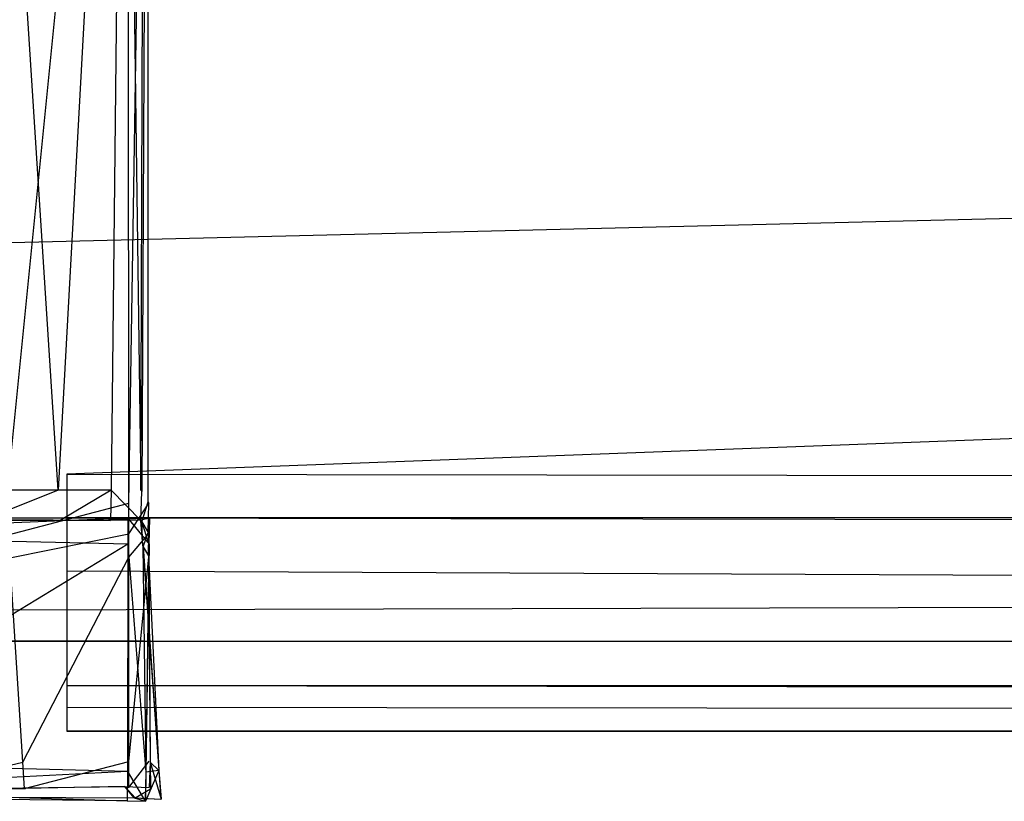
# Model space of a CAD drawing. Extents: x 0 to 1.29, y -0.45 to 0.
# Tile 9 of 37: x 0.1861 to 0.2011, y -0.4514 to -0.4395. Entities that reach past the tile are written whole.
import ezdxf

# ---------------------------------------------------------------- set-up
doc = ezdxf.new("R2010")
doc.units = 0
for name, color, linetype in [('L0_GRIFFOL_N_A69100__1___REPLAC', 7, 'CONTINUOUS'), ('L1_GRIFFOL_N_A69100__0___REPLAC', 7, 'CONTINUOUS'), ('L23_GRIFFUL_N_A69100__1___REPLA', 7, 'CONTINUOUS'), ('L24_GRIFFUL_N_A69100__0___REPLA', 7, 'CONTINUOUS'), ('L25_FRONTUL_N_A69100__0___REPLA', 7, 'CONTINUOUS'), ('L2_FRONTOL_N_A69100__0___REPLAC', 7, 'CONTINUOUS')]:
    doc.layers.add(name, color=color, linetype=linetype)

msp = doc.modelspace()

# ---------------------------------------------------------------- linework, layer by layer
at = {"layer": 'L0_GRIFFOL_N_A69100__1___REPLAC', "color": 254}
for points, invisible_edges in [([(0.187744, -0.428385, 0.365867), (0.185891, -0.446915, 0.372881), (0.184715, -0.428409, 0.366218), (0.187744, -0.428385, 0.365867)], 13), ([(0.186683, -0.446702, 0.377057), (0.185508, -0.428408, 0.370896), (0.185469, -0.446704, 0.377375), (0.186683, -0.446702, 0.377057)], 14), ([(0.186683, -0.446702, 0.377057), (0.187687, -0.428392, 0.370643), (0.185508, -0.428408, 0.370896), (0.186683, -0.446702, 0.377057)], 13), ([(0.185891, -0.446915, 0.372881), (0.187744, -0.428385, 0.365867), (0.187756, -0.4469, 0.372665), (0.185891, -0.446915, 0.372881)], 14), ([(0.187687, -0.428392, 0.370643), (0.186683, -0.446702, 0.377057), (0.187487, -0.446702, 0.376969), (0.187687, -0.428392, 0.370643)], 14), ([(0.187942, -0.446701, 0.37692), (0.187687, -0.428392, 0.370643), (0.187487, -0.446702, 0.376969), (0.187942, -0.446701, 0.37692)], 13), ([(0.187687, -0.428392, 0.370643), (0.187942, -0.446701, 0.37692), (0.187994, -0.428389, 0.370608), (0.187687, -0.428392, 0.370643)], 14), ([(0.188051, -0.428383, 0.365831), (0.187756, -0.4469, 0.372665), (0.187744, -0.428385, 0.365867), (0.188051, -0.428383, 0.365831)], 13), ([(0.187756, -0.4469, 0.372665), (0.188051, -0.428383, 0.365831), (0.188063, -0.446898, 0.372629), (0.187756, -0.4469, 0.372665)], 14), ([(0.187999, -0.428389, 0.370158), (0.187942, -0.446701, 0.37692), (0.187955, -0.446722, 0.376459), (0.187999, -0.428389, 0.370158)], 13), ([(0.187942, -0.446701, 0.37692), (0.187999, -0.428389, 0.370158), (0.187994, -0.428389, 0.370608), (0.187942, -0.446701, 0.37692)], 14), ([(0.188046, -0.428384, 0.366296), (0.187999, -0.428389, 0.370158), (0.187955, -0.446722, 0.376459), (0.188046, -0.428384, 0.366296)], 14), ([(0.188046, -0.428384, 0.366296), (0.187955, -0.446722, 0.376459), (0.188053, -0.446882, 0.372985), (0.188046, -0.428384, 0.366296)], 14), ([(0.188053, -0.446882, 0.372985), (0.188051, -0.428383, 0.365831), (0.188046, -0.428384, 0.366296), (0.188053, -0.446882, 0.372985)], 14), ([(0.188051, -0.428383, 0.365831), (0.188053, -0.446882, 0.372985), (0.188063, -0.446898, 0.372629), (0.188051, -0.428383, 0.365831)], 13), ([(0.185528, -0.447164, 0.377521), (0.186683, -0.446702, 0.377057), (0.185469, -0.446704, 0.377375), (0.185528, -0.447164, 0.377521)], 13), ([(0.186683, -0.446702, 0.377057), (0.185528, -0.447164, 0.377521), (0.186712, -0.447162, 0.377212), (0.186683, -0.446702, 0.377057)], 14), ([(0.186712, -0.447162, 0.377212), (0.187487, -0.446702, 0.376969), (0.186683, -0.446702, 0.377057), (0.186712, -0.447162, 0.377212)], 13), ([(0.187487, -0.446702, 0.376969), (0.186712, -0.447162, 0.377212), (0.187478, -0.447162, 0.377129), (0.187487, -0.446702, 0.376969)], 14), ([(0.187941, -0.447162, 0.377079), (0.187487, -0.446702, 0.376969), (0.187478, -0.447162, 0.377129), (0.187941, -0.447162, 0.377079)], 13), ([(0.187487, -0.446702, 0.376969), (0.187941, -0.447162, 0.377079), (0.187942, -0.446701, 0.37692), (0.187487, -0.446702, 0.376969)], 14), ([(0.187941, -0.447162, 0.377079), (0.187955, -0.446722, 0.376459), (0.187942, -0.446701, 0.37692), (0.187941, -0.447162, 0.377079)], 14), ([(0.187955, -0.446722, 0.376459), (0.187941, -0.447162, 0.377079), (0.187954, -0.447184, 0.376617), (0.187955, -0.446722, 0.376459)], 13), ([(0.187954, -0.447184, 0.376617), (0.188053, -0.446882, 0.372985), (0.187955, -0.446722, 0.376459), (0.187954, -0.447184, 0.376617)], 14), ([(0.187756, -0.4469, 0.372665), (0.18592, -0.44738, 0.373049), (0.185891, -0.446915, 0.372881), (0.187756, -0.4469, 0.372665)], 13), ([(0.18592, -0.44738, 0.373049), (0.187756, -0.4469, 0.372665), (0.187757, -0.447366, 0.372836), (0.18592, -0.44738, 0.373049)], 14), ([(0.188063, -0.446898, 0.372629), (0.187757, -0.447366, 0.372836), (0.187756, -0.4469, 0.372665), (0.188063, -0.446898, 0.372629)], 13), ([(0.187757, -0.447366, 0.372836), (0.188063, -0.446898, 0.372629), (0.188064, -0.447364, 0.3728), (0.187757, -0.447366, 0.372836)], 14), ([(0.188053, -0.446882, 0.372985), (0.187954, -0.447184, 0.376617), (0.188053, -0.447347, 0.373153), (0.188053, -0.446882, 0.372985)], 13), ([(0.188053, -0.447347, 0.373153), (0.188063, -0.446898, 0.372629), (0.188053, -0.446882, 0.372985), (0.188053, -0.447347, 0.373153)], 14), ([(0.188063, -0.446898, 0.372629), (0.188053, -0.447347, 0.373153), (0.188064, -0.447364, 0.3728), (0.188063, -0.446898, 0.372629)], 13), ([(0.181509, -0.44712, 0.399014), (0.18774, -0.447131, 0.398695), (0.181505, -0.44712, 0.398679), (0.181509, -0.44712, 0.399014)], 13), ([(0.18774, -0.447131, 0.398695), (0.187446, -0.447161, 0.377717), (0.181505, -0.44712, 0.398679), (0.18774, -0.447131, 0.398695)], 14), ([(0.181505, -0.44712, 0.398679), (0.187446, -0.447161, 0.377717), (0.185716, -0.447163, 0.378074), (0.181505, -0.44712, 0.398679)], 14), ([(0.181573, -0.447377, 0.399014), (0.187744, -0.44713, 0.399014), (0.181509, -0.44712, 0.399014), (0.181573, -0.447377, 0.399014)], 13), ([(0.18774, -0.447131, 0.398695), (0.181509, -0.44712, 0.399014), (0.187744, -0.44713, 0.399014), (0.18774, -0.447131, 0.398695)], 14), ([(0.187744, -0.44713, 0.399014), (0.181573, -0.447377, 0.399014), (0.187743, -0.447524, 0.399014), (0.187744, -0.44713, 0.399014)], 14), ([(0.185528, -0.447164, 0.377521), (0.186728, -0.447162, 0.377796), (0.186712, -0.447162, 0.377212), (0.185528, -0.447164, 0.377521)], 13), ([(0.186728, -0.447162, 0.377796), (0.185528, -0.447164, 0.377521), (0.185716, -0.447163, 0.378074), (0.186728, -0.447162, 0.377796)], 14), ([(0.185716, -0.447163, 0.378074), (0.187446, -0.447161, 0.377717), (0.186728, -0.447162, 0.377796), (0.185716, -0.447163, 0.378074)], 14), ([(0.186712, -0.447162, 0.377212), (0.187446, -0.447161, 0.377717), (0.187478, -0.447162, 0.377129), (0.186712, -0.447162, 0.377212)], 13), ([(0.187446, -0.447161, 0.377717), (0.186712, -0.447162, 0.377212), (0.186728, -0.447162, 0.377796), (0.187446, -0.447161, 0.377717)], 14), ([(0.187446, -0.447161, 0.377717), (0.18807, -0.447131, 0.398696), (0.187944, -0.447161, 0.377662), (0.187446, -0.447161, 0.377717)], 13), ([(0.18807, -0.447131, 0.398696), (0.187446, -0.447161, 0.377717), (0.18774, -0.447131, 0.398695), (0.18807, -0.447131, 0.398696)], 14), ([(0.187944, -0.447161, 0.377662), (0.187478, -0.447162, 0.377129), (0.187446, -0.447161, 0.377717), (0.187944, -0.447161, 0.377662)], 14), ([(0.187478, -0.447162, 0.377129), (0.187944, -0.447161, 0.377662), (0.187941, -0.447162, 0.377079), (0.187478, -0.447162, 0.377129)], 13), ([(0.187744, -0.44713, 0.399014), (0.18807, -0.447131, 0.398696), (0.18774, -0.447131, 0.398695), (0.187744, -0.44713, 0.399014)], 13), ([(0.188066, -0.447525, 0.399014), (0.187744, -0.44713, 0.399014), (0.187743, -0.447524, 0.399014), (0.188066, -0.447525, 0.399014)], 13), ([(0.187744, -0.44713, 0.399014), (0.188066, -0.447525, 0.399014), (0.188072, -0.447131, 0.399014), (0.187744, -0.44713, 0.399014)], 14), ([(0.18807, -0.447131, 0.398696), (0.187744, -0.44713, 0.399014), (0.188072, -0.447131, 0.399014), (0.18807, -0.447131, 0.398696)], 14), ([(0.187972, -0.44755, 0.377671), (0.187941, -0.447162, 0.377079), (0.187944, -0.447161, 0.377662), (0.187972, -0.44755, 0.377671)], 14), ([(0.187969, -0.447551, 0.377088), (0.187954, -0.447184, 0.376617), (0.187941, -0.447162, 0.377079), (0.187969, -0.447551, 0.377088)], 14), ([(0.187941, -0.447162, 0.377079), (0.187972, -0.44755, 0.377671), (0.187969, -0.447551, 0.377088), (0.187941, -0.447162, 0.377079)], 13), ([(0.18807, -0.447131, 0.398696), (0.188064, -0.447526, 0.398695), (0.187944, -0.447161, 0.377662), (0.18807, -0.447131, 0.398696)], 14), ([(0.187944, -0.447161, 0.377662), (0.188064, -0.447526, 0.398695), (0.187972, -0.44755, 0.377671), (0.187944, -0.447161, 0.377662)], 14), ([(0.187977, -0.447564, 0.376752), (0.188053, -0.447347, 0.373153), (0.187954, -0.447184, 0.376617), (0.187977, -0.447564, 0.376752)], 14), ([(0.187954, -0.447184, 0.376617), (0.187969, -0.447551, 0.377088), (0.187977, -0.447564, 0.376752), (0.187954, -0.447184, 0.376617)], 13), ([(0.18807, -0.447131, 0.398696), (0.188066, -0.447525, 0.399014), (0.188064, -0.447526, 0.398695), (0.18807, -0.447131, 0.398696)], 13), ([(0.188066, -0.447525, 0.399014), (0.18807, -0.447131, 0.398696), (0.188072, -0.447131, 0.399014), (0.188066, -0.447525, 0.399014)], 14), ([(0.182289, -0.450838, 0.399014), (0.187743, -0.447524, 0.399014), (0.181573, -0.447377, 0.399014), (0.182289, -0.450838, 0.399014)], 13), ([(0.187757, -0.447366, 0.372836), (0.185943, -0.447734, 0.373176), (0.18592, -0.44738, 0.373049), (0.187757, -0.447366, 0.372836)], 13), ([(0.185943, -0.447734, 0.373176), (0.187757, -0.447366, 0.372836), (0.187757, -0.44772, 0.372966), (0.185943, -0.447734, 0.373176)], 14), ([(0.188064, -0.447364, 0.3728), (0.187757, -0.44772, 0.372966), (0.187757, -0.447366, 0.372836), (0.188064, -0.447364, 0.3728)], 13), ([(0.187757, -0.44772, 0.372966), (0.188064, -0.447364, 0.3728), (0.188064, -0.447718, 0.37293), (0.187757, -0.44772, 0.372966)], 14), ([(0.188053, -0.447347, 0.373153), (0.187977, -0.447564, 0.376752), (0.188056, -0.447704, 0.373281), (0.188053, -0.447347, 0.373153)], 13), ([(0.188056, -0.447704, 0.373281), (0.188064, -0.447364, 0.3728), (0.188053, -0.447347, 0.373153), (0.188056, -0.447704, 0.373281)], 14), ([(0.188064, -0.447364, 0.3728), (0.188056, -0.447704, 0.373281), (0.188064, -0.447718, 0.37293), (0.188064, -0.447364, 0.3728)], 13), ([(0.187743, -0.447524, 0.399014), (0.182289, -0.450838, 0.399014), (0.187735, -0.450989, 0.399014), (0.187743, -0.447524, 0.399014)], 14), ([(0.188015, -0.450997, 0.399014), (0.187743, -0.447524, 0.399014), (0.187735, -0.450989, 0.399014), (0.188015, -0.450997, 0.399014)], 13), ([(0.187743, -0.447524, 0.399014), (0.188015, -0.450997, 0.399014), (0.188066, -0.447525, 0.399014), (0.187743, -0.447524, 0.399014)], 14), ([(0.187972, -0.44755, 0.377671), (0.188217, -0.450971, 0.377175), (0.187969, -0.447551, 0.377088), (0.187972, -0.44755, 0.377671)], 14), ([(0.187969, -0.447551, 0.377088), (0.188217, -0.450971, 0.377175), (0.187977, -0.447564, 0.376752), (0.187969, -0.447551, 0.377088)], 14), ([(0.188064, -0.447526, 0.398695), (0.188018, -0.450997, 0.398678), (0.187972, -0.44755, 0.377671), (0.188064, -0.447526, 0.398695)], 14), ([(0.187972, -0.44755, 0.377671), (0.188018, -0.450997, 0.398678), (0.188213, -0.450972, 0.377673), (0.187972, -0.44755, 0.377671)], 14), ([(0.188217, -0.450971, 0.377175), (0.187972, -0.44755, 0.377671), (0.188213, -0.450972, 0.377673), (0.188217, -0.450971, 0.377175)], 13), ([(0.188018, -0.450997, 0.398678), (0.188066, -0.447525, 0.399014), (0.188015, -0.450997, 0.399014), (0.188018, -0.450997, 0.398678)], 13), ([(0.188066, -0.447525, 0.399014), (0.188018, -0.450997, 0.398678), (0.188064, -0.447526, 0.398695), (0.188066, -0.447525, 0.399014)], 14), ([(0.187977, -0.447564, 0.376752), (0.188217, -0.450971, 0.377175), (0.188056, -0.447704, 0.373281), (0.187977, -0.447564, 0.376752)], 14), ([(0.188056, -0.447704, 0.373281), (0.188217, -0.450971, 0.377175), (0.188082, -0.450846, 0.374412), (0.188056, -0.447704, 0.373281)], 14), ([(0.188056, -0.447704, 0.373281), (0.188082, -0.450846, 0.374412), (0.188064, -0.447718, 0.37293), (0.188056, -0.447704, 0.373281)], 14), ([(0.184285, -0.450861, 0.374813), (0.185943, -0.447734, 0.373176), (0.186141, -0.450846, 0.374297), (0.184285, -0.450861, 0.374813)], 14), ([(0.187757, -0.44772, 0.372966), (0.186141, -0.450846, 0.374297), (0.185943, -0.447734, 0.373176), (0.187757, -0.44772, 0.372966)], 13), ([(0.186141, -0.450846, 0.374297), (0.187757, -0.44772, 0.372966), (0.187759, -0.450834, 0.374109), (0.186141, -0.450846, 0.374297)], 14), ([(0.188064, -0.447718, 0.37293), (0.187759, -0.450834, 0.374109), (0.187757, -0.44772, 0.372966), (0.188064, -0.447718, 0.37293)], 13), ([(0.187759, -0.450834, 0.374109), (0.188064, -0.447718, 0.37293), (0.188066, -0.450831, 0.374073), (0.187759, -0.450834, 0.374109)], 14), ([(0.188064, -0.447718, 0.37293), (0.188082, -0.450846, 0.374412), (0.188066, -0.450831, 0.374073), (0.188064, -0.447718, 0.37293)], 14), ([(0.182371, -0.451265, 0.399014), (0.187735, -0.450989, 0.399014), (0.182289, -0.450838, 0.399014), (0.182371, -0.451265, 0.399014)], 13), ([(0.186141, -0.450846, 0.374297), (0.184334, -0.45126, 0.37495), (0.184285, -0.450861, 0.374813), (0.186141, -0.450846, 0.374297)], 13), ([(0.184334, -0.45126, 0.37495), (0.186141, -0.450846, 0.374297), (0.186166, -0.451244, 0.37444), (0.184334, -0.45126, 0.37495)], 14), ([(0.187759, -0.450834, 0.374109), (0.186166, -0.451244, 0.37444), (0.186141, -0.450846, 0.374297), (0.187759, -0.450834, 0.374109)], 13), ([(0.186166, -0.451244, 0.37444), (0.187759, -0.450834, 0.374109), (0.187759, -0.451232, 0.374255), (0.186166, -0.451244, 0.37444)], 14), ([(0.188066, -0.450831, 0.374073), (0.187759, -0.451232, 0.374255), (0.187759, -0.450834, 0.374109), (0.188066, -0.450831, 0.374073)], 13), ([(0.187759, -0.451232, 0.374255), (0.188066, -0.450831, 0.374073), (0.188066, -0.45123, 0.374219), (0.187759, -0.451232, 0.374255)], 14), ([(0.188082, -0.450846, 0.374412), (0.188066, -0.45123, 0.374219), (0.188066, -0.450831, 0.374073), (0.188082, -0.450846, 0.374412)], 14), ([(0.188066, -0.45123, 0.374219), (0.188082, -0.450846, 0.374412), (0.188089, -0.451252, 0.374592), (0.188066, -0.45123, 0.374219)], 13), ([(0.188082, -0.450846, 0.374412), (0.188217, -0.450971, 0.377175), (0.188249, -0.451409, 0.377186), (0.188082, -0.450846, 0.374412)], 14), ([(0.188082, -0.450846, 0.374412), (0.188249, -0.451409, 0.377186), (0.188089, -0.451252, 0.374592), (0.188082, -0.450846, 0.374412)], 14), ([(0.187735, -0.450989, 0.399014), (0.182371, -0.451265, 0.399014), (0.187734, -0.451433, 0.399014), (0.187735, -0.450989, 0.399014)], 14), ([(0.188008, -0.451441, 0.399014), (0.187735, -0.450989, 0.399014), (0.187734, -0.451433, 0.399014), (0.188008, -0.451441, 0.399014)], 13), ([(0.187735, -0.450989, 0.399014), (0.188008, -0.451441, 0.399014), (0.188015, -0.450997, 0.399014), (0.187735, -0.450989, 0.399014)], 14), ([(0.188012, -0.451441, 0.398677), (0.188015, -0.450997, 0.399014), (0.188008, -0.451441, 0.399014), (0.188012, -0.451441, 0.398677)], 13), ([(0.188213, -0.450972, 0.377673), (0.188018, -0.450997, 0.398678), (0.188012, -0.451441, 0.398677), (0.188213, -0.450972, 0.377673)], 14), ([(0.188213, -0.450972, 0.377673), (0.188012, -0.451441, 0.398677), (0.188244, -0.45141, 0.377684), (0.188213, -0.450972, 0.377673)], 14), ([(0.188015, -0.450997, 0.399014), (0.188012, -0.451441, 0.398677), (0.188018, -0.450997, 0.398678), (0.188015, -0.450997, 0.399014)], 14), ([(0.188213, -0.450972, 0.377673), (0.188249, -0.451409, 0.377186), (0.188217, -0.450971, 0.377175), (0.188213, -0.450972, 0.377673)], 14), ([(0.188249, -0.451409, 0.377186), (0.188213, -0.450972, 0.377673), (0.188244, -0.45141, 0.377684), (0.188249, -0.451409, 0.377186)], 13), ([(0.17767, -0.451344, 0.398708), (0.187696, -0.451214, 0.374663), (0.187839, -0.451389, 0.377694), (0.17767, -0.451344, 0.398708)], 14), ([(0.17767, -0.451344, 0.398708), (0.178938, -0.451274, 0.37994), (0.187696, -0.451214, 0.374663), (0.17767, -0.451344, 0.398708)], 14), ([(0.187734, -0.451433, 0.399014), (0.181795, -0.451247, 0.399014), (0.17767, -0.451344, 0.398708), (0.187734, -0.451433, 0.399014)], 13), ([(0.178938, -0.451274, 0.37994), (0.1813, -0.451278, 0.377134), (0.187696, -0.451214, 0.374663), (0.178938, -0.451274, 0.37994)], 14), ([(0.1813, -0.451278, 0.377134), (0.18447, -0.451263, 0.375325), (0.187696, -0.451214, 0.374663), (0.1813, -0.451278, 0.377134)], 14), ([(0.181795, -0.451247, 0.399014), (0.187734, -0.451433, 0.399014), (0.182371, -0.451265, 0.399014), (0.181795, -0.451247, 0.399014)], 14), ([(0.186185, -0.451248, 0.374839), (0.184334, -0.45126, 0.37495), (0.186166, -0.451244, 0.37444), (0.186185, -0.451248, 0.374839)], 13), ([(0.184334, -0.45126, 0.37495), (0.186185, -0.451248, 0.374839), (0.18447, -0.451263, 0.375325), (0.184334, -0.45126, 0.37495)], 14), ([(0.18447, -0.451263, 0.375325), (0.186185, -0.451248, 0.374839), (0.187696, -0.451214, 0.374663), (0.18447, -0.451263, 0.375325)], 14), ([(0.186185, -0.451248, 0.374839), (0.186166, -0.451244, 0.37444), (0.187696, -0.451214, 0.374663), (0.186185, -0.451248, 0.374839)], 14), ([(0.187696, -0.451214, 0.374663), (0.186166, -0.451244, 0.37444), (0.187759, -0.451232, 0.374255), (0.187696, -0.451214, 0.374663)], 14), ([(0.187696, -0.451214, 0.374663), (0.187759, -0.451232, 0.374255), (0.188066, -0.45123, 0.374219), (0.187696, -0.451214, 0.374663)], 14), ([(0.187852, -0.451388, 0.377197), (0.187696, -0.451214, 0.374663), (0.188089, -0.451252, 0.374592), (0.187852, -0.451388, 0.377197)], 14), ([(0.187696, -0.451214, 0.374663), (0.188066, -0.45123, 0.374219), (0.188089, -0.451252, 0.374592), (0.187696, -0.451214, 0.374663)], 14), ([(0.187839, -0.451389, 0.377694), (0.187696, -0.451214, 0.374663), (0.187852, -0.451388, 0.377197), (0.187839, -0.451389, 0.377694)], 14), ([(0.187852, -0.451388, 0.377197), (0.188089, -0.451252, 0.374592), (0.188249, -0.451409, 0.377186), (0.187852, -0.451388, 0.377197)], 14), ([(0.187734, -0.451433, 0.399014), (0.17767, -0.451344, 0.398708), (0.18773, -0.451435, 0.398677), (0.187734, -0.451433, 0.399014)], 14), ([(0.17767, -0.451344, 0.398708), (0.187839, -0.451389, 0.377694), (0.18773, -0.451435, 0.398677), (0.17767, -0.451344, 0.398708)], 14), ([(0.187839, -0.451389, 0.377694), (0.188012, -0.451441, 0.398677), (0.18773, -0.451435, 0.398677), (0.187839, -0.451389, 0.377694)], 14), ([(0.18773, -0.451435, 0.398677), (0.188008, -0.451441, 0.399014), (0.187734, -0.451433, 0.399014), (0.18773, -0.451435, 0.398677)], 14), ([(0.188008, -0.451441, 0.399014), (0.18773, -0.451435, 0.398677), (0.188012, -0.451441, 0.398677), (0.188008, -0.451441, 0.399014)], 13), ([(0.187852, -0.451388, 0.377197), (0.188244, -0.45141, 0.377684), (0.187839, -0.451389, 0.377694), (0.187852, -0.451388, 0.377197)], 14), ([(0.188012, -0.451441, 0.398677), (0.187839, -0.451389, 0.377694), (0.188244, -0.45141, 0.377684), (0.188012, -0.451441, 0.398677)], 13), ([(0.188244, -0.45141, 0.377684), (0.187852, -0.451388, 0.377197), (0.188249, -0.451409, 0.377186), (0.188244, -0.45141, 0.377684)], 13)]:
    msp.add_3dface(points, dxfattribs=dict(at, invisible_edges=invisible_edges))
at = {"layer": 'L1_GRIFFOL_N_A69100__0___REPLAC', "color": 254}
for points, invisible_edges in [([(0.186811, -0.446458, 0.376732), (0.64076, -0.429376, 0.370481), (0.186811, -0.429376, 0.370481), (0.186811, -0.446458, 0.376732)], 13), ([(0.64076, -0.429376, 0.370481), (0.186811, -0.446458, 0.376732), (0.64076, -0.446458, 0.376732), (0.64076, -0.429376, 0.370481)], 14), ([(0.186828, -0.42949, 0.367178), (0.640761, -0.449681, 0.374543), (0.186811, -0.449681, 0.374543), (0.186828, -0.42949, 0.367178)], 13), ([(0.640761, -0.449681, 0.374543), (0.186828, -0.42949, 0.367178), (0.640778, -0.42949, 0.367178), (0.640761, -0.449681, 0.374543)], 14), ([(0.64076, -0.447123, 0.376975), (0.186811, -0.446458, 0.376732), (0.186811, -0.447123, 0.376975), (0.64076, -0.447123, 0.376975)], 13), ([(0.186811, -0.446458, 0.376732), (0.64076, -0.447123, 0.376975), (0.64076, -0.446458, 0.376732), (0.186811, -0.446458, 0.376732)], 14), ([(0.64076, -0.447931, 0.378666), (0.186811, -0.447123, 0.378633), (0.186811, -0.447931, 0.378666), (0.64076, -0.447931, 0.378666)], 13), ([(0.186811, -0.447123, 0.378633), (0.64076, -0.447931, 0.378666), (0.64076, -0.447123, 0.378633), (0.186811, -0.447123, 0.378633)], 14), ([(0.186811, -0.447123, 0.378633), (0.64076, -0.447123, 0.376975), (0.186811, -0.447123, 0.376975), (0.186811, -0.447123, 0.378633)], 13), ([(0.64076, -0.447123, 0.376975), (0.186811, -0.447123, 0.378633), (0.64076, -0.447123, 0.378633), (0.64076, -0.447123, 0.376975)], 14), ([(0.64076, -0.450009, 0.378748), (0.186811, -0.447931, 0.378666), (0.186811, -0.450009, 0.378748), (0.64076, -0.450009, 0.378748)], 13), ([(0.186811, -0.447931, 0.378666), (0.64076, -0.450009, 0.378748), (0.64076, -0.447931, 0.378666), (0.186811, -0.447931, 0.378666)], 14), ([(0.186811, -0.449681, 0.374543), (0.64076, -0.450375, 0.374809), (0.186811, -0.450375, 0.374809), (0.186811, -0.449681, 0.374543)], 13), ([(0.64076, -0.450375, 0.374809), (0.186811, -0.449681, 0.374543), (0.640761, -0.449681, 0.374543), (0.64076, -0.450375, 0.374809)], 14), ([(0.64076, -0.450375, 0.378763), (0.186811, -0.450009, 0.378748), (0.186811, -0.450375, 0.378763), (0.64076, -0.450375, 0.378763)], 13), ([(0.186811, -0.450009, 0.378748), (0.64076, -0.450375, 0.378763), (0.64076, -0.450009, 0.378748), (0.186811, -0.450009, 0.378748)], 14), ([(0.64076, -0.450375, 0.375524), (0.186811, -0.450375, 0.374809), (0.64076, -0.450375, 0.374809), (0.64076, -0.450375, 0.375524)], 13), ([(0.186811, -0.450375, 0.374809), (0.64076, -0.450375, 0.375524), (0.186811, -0.450375, 0.375524), (0.186811, -0.450375, 0.374809)], 14), ([(0.64076, -0.450375, 0.378763), (0.186811, -0.450375, 0.378145), (0.64076, -0.450375, 0.378145), (0.64076, -0.450375, 0.378763)], 13), ([(0.186811, -0.450375, 0.378145), (0.64076, -0.450375, 0.378763), (0.186811, -0.450375, 0.378763), (0.186811, -0.450375, 0.378145)], 14), ([(0.64076, -0.450375, 0.378145), (0.186811, -0.450375, 0.375524), (0.64076, -0.450375, 0.375524), (0.64076, -0.450375, 0.378145)], 13), ([(0.186811, -0.450375, 0.375524), (0.64076, -0.450375, 0.378145), (0.186811, -0.450375, 0.378145), (0.186811, -0.450375, 0.375524)], 14)]:
    msp.add_3dface(points, dxfattribs=dict(at, invisible_edges=invisible_edges))
at = {"layer": 'L23_GRIFFUL_N_A69100__1___REPLA', "color": 254}
for points, invisible_edges in [([(0.187744, -0.428385, 0.165867), (0.185891, -0.446915, 0.172881), (0.184715, -0.428409, 0.166218), (0.187744, -0.428385, 0.165867)], 13), ([(0.186683, -0.446702, 0.177057), (0.185508, -0.428408, 0.170896), (0.185469, -0.446704, 0.177375), (0.186683, -0.446702, 0.177057)], 14), ([(0.186683, -0.446702, 0.177057), (0.187687, -0.428392, 0.170643), (0.185508, -0.428408, 0.170896), (0.186683, -0.446702, 0.177057)], 13), ([(0.185891, -0.446915, 0.172881), (0.187744, -0.428385, 0.165867), (0.187756, -0.4469, 0.172665), (0.185891, -0.446915, 0.172881)], 14), ([(0.187687, -0.428392, 0.170643), (0.186683, -0.446702, 0.177057), (0.187487, -0.446702, 0.176969), (0.187687, -0.428392, 0.170643)], 14), ([(0.187942, -0.446701, 0.17692), (0.187687, -0.428392, 0.170643), (0.187487, -0.446702, 0.176969), (0.187942, -0.446701, 0.17692)], 13), ([(0.187687, -0.428392, 0.170643), (0.187942, -0.446701, 0.17692), (0.187994, -0.428389, 0.170608), (0.187687, -0.428392, 0.170643)], 14), ([(0.188051, -0.428383, 0.165831), (0.187756, -0.4469, 0.172665), (0.187744, -0.428385, 0.165867), (0.188051, -0.428383, 0.165831)], 13), ([(0.187756, -0.4469, 0.172665), (0.188051, -0.428383, 0.165831), (0.188063, -0.446898, 0.172629), (0.187756, -0.4469, 0.172665)], 14), ([(0.187999, -0.428389, 0.170158), (0.187942, -0.446701, 0.17692), (0.187955, -0.446722, 0.176459), (0.187999, -0.428389, 0.170158)], 13), ([(0.187942, -0.446701, 0.17692), (0.187999, -0.428389, 0.170158), (0.187994, -0.428389, 0.170608), (0.187942, -0.446701, 0.17692)], 14), ([(0.188046, -0.428384, 0.166296), (0.187999, -0.428389, 0.170158), (0.187955, -0.446722, 0.176459), (0.188046, -0.428384, 0.166296)], 14), ([(0.188046, -0.428384, 0.166296), (0.187955, -0.446722, 0.176459), (0.188053, -0.446882, 0.172985), (0.188046, -0.428384, 0.166296)], 14), ([(0.188053, -0.446882, 0.172985), (0.188051, -0.428383, 0.165831), (0.188046, -0.428384, 0.166296), (0.188053, -0.446882, 0.172985)], 14), ([(0.188051, -0.428383, 0.165831), (0.188053, -0.446882, 0.172985), (0.188063, -0.446898, 0.172629), (0.188051, -0.428383, 0.165831)], 13), ([(0.185528, -0.447164, 0.177521), (0.186683, -0.446702, 0.177057), (0.185469, -0.446704, 0.177375), (0.185528, -0.447164, 0.177521)], 13), ([(0.186683, -0.446702, 0.177057), (0.185528, -0.447164, 0.177521), (0.186712, -0.447162, 0.177212), (0.186683, -0.446702, 0.177057)], 14), ([(0.186712, -0.447162, 0.177212), (0.187487, -0.446702, 0.176969), (0.186683, -0.446702, 0.177057), (0.186712, -0.447162, 0.177212)], 13), ([(0.187487, -0.446702, 0.176969), (0.186712, -0.447162, 0.177212), (0.187478, -0.447162, 0.177129), (0.187487, -0.446702, 0.176969)], 14), ([(0.187941, -0.447162, 0.177079), (0.187487, -0.446702, 0.176969), (0.187478, -0.447162, 0.177129), (0.187941, -0.447162, 0.177079)], 13), ([(0.187487, -0.446702, 0.176969), (0.187941, -0.447162, 0.177079), (0.187942, -0.446701, 0.17692), (0.187487, -0.446702, 0.176969)], 14), ([(0.187941, -0.447162, 0.177079), (0.187955, -0.446722, 0.176459), (0.187942, -0.446701, 0.17692), (0.187941, -0.447162, 0.177079)], 14), ([(0.187955, -0.446722, 0.176459), (0.187941, -0.447162, 0.177079), (0.187954, -0.447184, 0.176617), (0.187955, -0.446722, 0.176459)], 13), ([(0.187954, -0.447184, 0.176617), (0.188053, -0.446882, 0.172985), (0.187955, -0.446722, 0.176459), (0.187954, -0.447184, 0.176617)], 14), ([(0.187756, -0.4469, 0.172665), (0.18592, -0.44738, 0.173049), (0.185891, -0.446915, 0.172881), (0.187756, -0.4469, 0.172665)], 13), ([(0.18592, -0.44738, 0.173049), (0.187756, -0.4469, 0.172665), (0.187757, -0.447366, 0.172836), (0.18592, -0.44738, 0.173049)], 14), ([(0.188063, -0.446898, 0.172629), (0.187757, -0.447366, 0.172836), (0.187756, -0.4469, 0.172665), (0.188063, -0.446898, 0.172629)], 13), ([(0.187757, -0.447366, 0.172836), (0.188063, -0.446898, 0.172629), (0.188064, -0.447364, 0.1728), (0.187757, -0.447366, 0.172836)], 14), ([(0.188053, -0.446882, 0.172985), (0.187954, -0.447184, 0.176617), (0.188053, -0.447347, 0.173153), (0.188053, -0.446882, 0.172985)], 13), ([(0.188053, -0.447347, 0.173153), (0.188063, -0.446898, 0.172629), (0.188053, -0.446882, 0.172985), (0.188053, -0.447347, 0.173153)], 14), ([(0.188063, -0.446898, 0.172629), (0.188053, -0.447347, 0.173153), (0.188064, -0.447364, 0.1728), (0.188063, -0.446898, 0.172629)], 13), ([(0.181509, -0.44712, 0.199014), (0.18774, -0.447131, 0.198695), (0.181505, -0.44712, 0.198679), (0.181509, -0.44712, 0.199014)], 13), ([(0.18774, -0.447131, 0.198695), (0.187446, -0.447161, 0.177717), (0.181505, -0.44712, 0.198679), (0.18774, -0.447131, 0.198695)], 14), ([(0.181505, -0.44712, 0.198679), (0.187446, -0.447161, 0.177717), (0.185716, -0.447163, 0.178074), (0.181505, -0.44712, 0.198679)], 14), ([(0.181573, -0.447377, 0.199014), (0.187744, -0.44713, 0.199014), (0.181509, -0.44712, 0.199014), (0.181573, -0.447377, 0.199014)], 13), ([(0.18774, -0.447131, 0.198695), (0.181509, -0.44712, 0.199014), (0.187744, -0.44713, 0.199014), (0.18774, -0.447131, 0.198695)], 14), ([(0.187744, -0.44713, 0.199014), (0.181573, -0.447377, 0.199014), (0.187743, -0.447524, 0.199014), (0.187744, -0.44713, 0.199014)], 14), ([(0.185528, -0.447164, 0.177521), (0.186728, -0.447162, 0.177796), (0.186712, -0.447162, 0.177212), (0.185528, -0.447164, 0.177521)], 13), ([(0.186728, -0.447162, 0.177796), (0.185528, -0.447164, 0.177521), (0.185716, -0.447163, 0.178074), (0.186728, -0.447162, 0.177796)], 14), ([(0.185716, -0.447163, 0.178074), (0.187446, -0.447161, 0.177717), (0.186728, -0.447162, 0.177796), (0.185716, -0.447163, 0.178074)], 14), ([(0.186712, -0.447162, 0.177212), (0.187446, -0.447161, 0.177717), (0.187478, -0.447162, 0.177129), (0.186712, -0.447162, 0.177212)], 13), ([(0.187446, -0.447161, 0.177717), (0.186712, -0.447162, 0.177212), (0.186728, -0.447162, 0.177796), (0.187446, -0.447161, 0.177717)], 14), ([(0.187446, -0.447161, 0.177717), (0.18807, -0.447131, 0.198696), (0.187944, -0.447161, 0.177662), (0.187446, -0.447161, 0.177717)], 13), ([(0.18807, -0.447131, 0.198696), (0.187446, -0.447161, 0.177717), (0.18774, -0.447131, 0.198695), (0.18807, -0.447131, 0.198696)], 14), ([(0.187944, -0.447161, 0.177662), (0.187478, -0.447162, 0.177129), (0.187446, -0.447161, 0.177717), (0.187944, -0.447161, 0.177662)], 14), ([(0.187478, -0.447162, 0.177129), (0.187944, -0.447161, 0.177662), (0.187941, -0.447162, 0.177079), (0.187478, -0.447162, 0.177129)], 13), ([(0.187744, -0.44713, 0.199014), (0.18807, -0.447131, 0.198696), (0.18774, -0.447131, 0.198695), (0.187744, -0.44713, 0.199014)], 13), ([(0.188066, -0.447525, 0.199014), (0.187744, -0.44713, 0.199014), (0.187743, -0.447524, 0.199014), (0.188066, -0.447525, 0.199014)], 13), ([(0.187744, -0.44713, 0.199014), (0.188066, -0.447525, 0.199014), (0.188072, -0.447131, 0.199014), (0.187744, -0.44713, 0.199014)], 14), ([(0.18807, -0.447131, 0.198696), (0.187744, -0.44713, 0.199014), (0.188072, -0.447131, 0.199014), (0.18807, -0.447131, 0.198696)], 14), ([(0.187972, -0.44755, 0.177671), (0.187941, -0.447162, 0.177079), (0.187944, -0.447161, 0.177662), (0.187972, -0.44755, 0.177671)], 14), ([(0.187969, -0.447551, 0.177088), (0.187954, -0.447184, 0.176617), (0.187941, -0.447162, 0.177079), (0.187969, -0.447551, 0.177088)], 14), ([(0.187941, -0.447162, 0.177079), (0.187972, -0.44755, 0.177671), (0.187969, -0.447551, 0.177088), (0.187941, -0.447162, 0.177079)], 13), ([(0.18807, -0.447131, 0.198696), (0.188064, -0.447526, 0.198695), (0.187944, -0.447161, 0.177662), (0.18807, -0.447131, 0.198696)], 14), ([(0.187944, -0.447161, 0.177662), (0.188064, -0.447526, 0.198695), (0.187972, -0.44755, 0.177671), (0.187944, -0.447161, 0.177662)], 14), ([(0.187977, -0.447564, 0.176752), (0.188053, -0.447347, 0.173153), (0.187954, -0.447184, 0.176617), (0.187977, -0.447564, 0.176752)], 14), ([(0.187954, -0.447184, 0.176617), (0.187969, -0.447551, 0.177088), (0.187977, -0.447564, 0.176752), (0.187954, -0.447184, 0.176617)], 13), ([(0.18807, -0.447131, 0.198696), (0.188066, -0.447525, 0.199014), (0.188064, -0.447526, 0.198695), (0.18807, -0.447131, 0.198696)], 13), ([(0.188066, -0.447525, 0.199014), (0.18807, -0.447131, 0.198696), (0.188072, -0.447131, 0.199014), (0.188066, -0.447525, 0.199014)], 14), ([(0.182289, -0.450838, 0.199014), (0.187743, -0.447524, 0.199014), (0.181573, -0.447377, 0.199014), (0.182289, -0.450838, 0.199014)], 13), ([(0.187757, -0.447366, 0.172836), (0.185943, -0.447734, 0.173176), (0.18592, -0.44738, 0.173049), (0.187757, -0.447366, 0.172836)], 13), ([(0.185943, -0.447734, 0.173176), (0.187757, -0.447366, 0.172836), (0.187757, -0.44772, 0.172966), (0.185943, -0.447734, 0.173176)], 14), ([(0.188064, -0.447364, 0.1728), (0.187757, -0.44772, 0.172966), (0.187757, -0.447366, 0.172836), (0.188064, -0.447364, 0.1728)], 13), ([(0.187757, -0.44772, 0.172966), (0.188064, -0.447364, 0.1728), (0.188064, -0.447718, 0.17293), (0.187757, -0.44772, 0.172966)], 14), ([(0.188053, -0.447347, 0.173153), (0.187977, -0.447564, 0.176752), (0.188056, -0.447704, 0.173281), (0.188053, -0.447347, 0.173153)], 13), ([(0.188056, -0.447704, 0.173281), (0.188064, -0.447364, 0.1728), (0.188053, -0.447347, 0.173153), (0.188056, -0.447704, 0.173281)], 14), ([(0.188064, -0.447364, 0.1728), (0.188056, -0.447704, 0.173281), (0.188064, -0.447718, 0.17293), (0.188064, -0.447364, 0.1728)], 13), ([(0.187743, -0.447524, 0.199014), (0.182289, -0.450838, 0.199014), (0.187735, -0.450989, 0.199014), (0.187743, -0.447524, 0.199014)], 14), ([(0.188015, -0.450997, 0.199014), (0.187743, -0.447524, 0.199014), (0.187735, -0.450989, 0.199014), (0.188015, -0.450997, 0.199014)], 13), ([(0.187743, -0.447524, 0.199014), (0.188015, -0.450997, 0.199014), (0.188066, -0.447525, 0.199014), (0.187743, -0.447524, 0.199014)], 14), ([(0.187972, -0.44755, 0.177671), (0.188217, -0.450971, 0.177175), (0.187969, -0.447551, 0.177088), (0.187972, -0.44755, 0.177671)], 14), ([(0.187969, -0.447551, 0.177088), (0.188217, -0.450971, 0.177175), (0.187977, -0.447564, 0.176752), (0.187969, -0.447551, 0.177088)], 14), ([(0.188064, -0.447526, 0.198695), (0.188018, -0.450997, 0.198678), (0.187972, -0.44755, 0.177671), (0.188064, -0.447526, 0.198695)], 14), ([(0.187972, -0.44755, 0.177671), (0.188018, -0.450997, 0.198678), (0.188213, -0.450972, 0.177673), (0.187972, -0.44755, 0.177671)], 14), ([(0.188217, -0.450971, 0.177175), (0.187972, -0.44755, 0.177671), (0.188213, -0.450972, 0.177673), (0.188217, -0.450971, 0.177175)], 13), ([(0.188018, -0.450997, 0.198678), (0.188066, -0.447525, 0.199014), (0.188015, -0.450997, 0.199014), (0.188018, -0.450997, 0.198678)], 13), ([(0.188066, -0.447525, 0.199014), (0.188018, -0.450997, 0.198678), (0.188064, -0.447526, 0.198695), (0.188066, -0.447525, 0.199014)], 14), ([(0.187977, -0.447564, 0.176752), (0.188217, -0.450971, 0.177175), (0.188056, -0.447704, 0.173281), (0.187977, -0.447564, 0.176752)], 14), ([(0.188056, -0.447704, 0.173281), (0.188217, -0.450971, 0.177175), (0.188082, -0.450846, 0.174412), (0.188056, -0.447704, 0.173281)], 14), ([(0.188056, -0.447704, 0.173281), (0.188082, -0.450846, 0.174412), (0.188064, -0.447718, 0.17293), (0.188056, -0.447704, 0.173281)], 14), ([(0.184285, -0.450861, 0.174813), (0.185943, -0.447734, 0.173176), (0.186141, -0.450846, 0.174297), (0.184285, -0.450861, 0.174813)], 14), ([(0.187757, -0.44772, 0.172966), (0.186141, -0.450846, 0.174297), (0.185943, -0.447734, 0.173176), (0.187757, -0.44772, 0.172966)], 13), ([(0.186141, -0.450846, 0.174297), (0.187757, -0.44772, 0.172966), (0.187759, -0.450834, 0.174109), (0.186141, -0.450846, 0.174297)], 14), ([(0.188064, -0.447718, 0.17293), (0.187759, -0.450834, 0.174109), (0.187757, -0.44772, 0.172966), (0.188064, -0.447718, 0.17293)], 13), ([(0.187759, -0.450834, 0.174109), (0.188064, -0.447718, 0.17293), (0.188066, -0.450831, 0.174073), (0.187759, -0.450834, 0.174109)], 14), ([(0.188064, -0.447718, 0.17293), (0.188082, -0.450846, 0.174412), (0.188066, -0.450831, 0.174073), (0.188064, -0.447718, 0.17293)], 14), ([(0.182371, -0.451265, 0.199014), (0.187735, -0.450989, 0.199014), (0.182289, -0.450838, 0.199014), (0.182371, -0.451265, 0.199014)], 13), ([(0.186141, -0.450846, 0.174297), (0.184334, -0.45126, 0.17495), (0.184285, -0.450861, 0.174813), (0.186141, -0.450846, 0.174297)], 13), ([(0.184334, -0.45126, 0.17495), (0.186141, -0.450846, 0.174297), (0.186166, -0.451244, 0.17444), (0.184334, -0.45126, 0.17495)], 14), ([(0.187759, -0.450834, 0.174109), (0.186166, -0.451244, 0.17444), (0.186141, -0.450846, 0.174297), (0.187759, -0.450834, 0.174109)], 13), ([(0.186166, -0.451244, 0.17444), (0.187759, -0.450834, 0.174109), (0.187759, -0.451232, 0.174255), (0.186166, -0.451244, 0.17444)], 14), ([(0.188066, -0.450831, 0.174073), (0.187759, -0.451232, 0.174255), (0.187759, -0.450834, 0.174109), (0.188066, -0.450831, 0.174073)], 13), ([(0.187759, -0.451232, 0.174255), (0.188066, -0.450831, 0.174073), (0.188066, -0.45123, 0.174219), (0.187759, -0.451232, 0.174255)], 14), ([(0.188082, -0.450846, 0.174412), (0.188066, -0.45123, 0.174219), (0.188066, -0.450831, 0.174073), (0.188082, -0.450846, 0.174412)], 14), ([(0.188066, -0.45123, 0.174219), (0.188082, -0.450846, 0.174412), (0.188089, -0.451252, 0.174592), (0.188066, -0.45123, 0.174219)], 13), ([(0.188082, -0.450846, 0.174412), (0.188217, -0.450971, 0.177175), (0.188249, -0.451409, 0.177186), (0.188082, -0.450846, 0.174412)], 14), ([(0.188082, -0.450846, 0.174412), (0.188249, -0.451409, 0.177186), (0.188089, -0.451252, 0.174592), (0.188082, -0.450846, 0.174412)], 14), ([(0.187735, -0.450989, 0.199014), (0.182371, -0.451265, 0.199014), (0.187734, -0.451433, 0.199014), (0.187735, -0.450989, 0.199014)], 14), ([(0.188008, -0.451441, 0.199014), (0.187735, -0.450989, 0.199014), (0.187734, -0.451433, 0.199014), (0.188008, -0.451441, 0.199014)], 13), ([(0.187735, -0.450989, 0.199014), (0.188008, -0.451441, 0.199014), (0.188015, -0.450997, 0.199014), (0.187735, -0.450989, 0.199014)], 14), ([(0.188012, -0.451441, 0.198677), (0.188015, -0.450997, 0.199014), (0.188008, -0.451441, 0.199014), (0.188012, -0.451441, 0.198677)], 13), ([(0.188213, -0.450972, 0.177673), (0.188018, -0.450997, 0.198678), (0.188012, -0.451441, 0.198677), (0.188213, -0.450972, 0.177673)], 14), ([(0.188213, -0.450972, 0.177673), (0.188012, -0.451441, 0.198677), (0.188244, -0.45141, 0.177684), (0.188213, -0.450972, 0.177673)], 14), ([(0.188015, -0.450997, 0.199014), (0.188012, -0.451441, 0.198677), (0.188018, -0.450997, 0.198678), (0.188015, -0.450997, 0.199014)], 14), ([(0.188213, -0.450972, 0.177673), (0.188249, -0.451409, 0.177186), (0.188217, -0.450971, 0.177175), (0.188213, -0.450972, 0.177673)], 14), ([(0.188249, -0.451409, 0.177186), (0.188213, -0.450972, 0.177673), (0.188244, -0.45141, 0.177684), (0.188249, -0.451409, 0.177186)], 13), ([(0.17767, -0.451344, 0.198708), (0.187696, -0.451214, 0.174663), (0.187839, -0.451389, 0.177694), (0.17767, -0.451344, 0.198708)], 14), ([(0.17767, -0.451344, 0.198708), (0.178938, -0.451274, 0.17994), (0.187696, -0.451214, 0.174663), (0.17767, -0.451344, 0.198708)], 14), ([(0.187734, -0.451433, 0.199014), (0.181795, -0.451247, 0.199014), (0.17767, -0.451344, 0.198708), (0.187734, -0.451433, 0.199014)], 13), ([(0.178938, -0.451274, 0.17994), (0.1813, -0.451278, 0.177134), (0.187696, -0.451214, 0.174663), (0.178938, -0.451274, 0.17994)], 14), ([(0.1813, -0.451278, 0.177134), (0.18447, -0.451263, 0.175325), (0.187696, -0.451214, 0.174663), (0.1813, -0.451278, 0.177134)], 14), ([(0.181795, -0.451247, 0.199014), (0.187734, -0.451433, 0.199014), (0.182371, -0.451265, 0.199014), (0.181795, -0.451247, 0.199014)], 14), ([(0.186185, -0.451248, 0.174839), (0.184334, -0.45126, 0.17495), (0.186166, -0.451244, 0.17444), (0.186185, -0.451248, 0.174839)], 13), ([(0.184334, -0.45126, 0.17495), (0.186185, -0.451248, 0.174839), (0.18447, -0.451263, 0.175325), (0.184334, -0.45126, 0.17495)], 14), ([(0.18447, -0.451263, 0.175325), (0.186185, -0.451248, 0.174839), (0.187696, -0.451214, 0.174663), (0.18447, -0.451263, 0.175325)], 14), ([(0.186185, -0.451248, 0.174839), (0.186166, -0.451244, 0.17444), (0.187696, -0.451214, 0.174663), (0.186185, -0.451248, 0.174839)], 14), ([(0.187696, -0.451214, 0.174663), (0.186166, -0.451244, 0.17444), (0.187759, -0.451232, 0.174255), (0.187696, -0.451214, 0.174663)], 14), ([(0.187696, -0.451214, 0.174663), (0.187759, -0.451232, 0.174255), (0.188066, -0.45123, 0.174219), (0.187696, -0.451214, 0.174663)], 14), ([(0.187852, -0.451388, 0.177197), (0.187696, -0.451214, 0.174663), (0.188089, -0.451252, 0.174592), (0.187852, -0.451388, 0.177197)], 14), ([(0.187696, -0.451214, 0.174663), (0.188066, -0.45123, 0.174219), (0.188089, -0.451252, 0.174592), (0.187696, -0.451214, 0.174663)], 14), ([(0.187839, -0.451389, 0.177694), (0.187696, -0.451214, 0.174663), (0.187852, -0.451388, 0.177197), (0.187839, -0.451389, 0.177694)], 14), ([(0.187852, -0.451388, 0.177197), (0.188089, -0.451252, 0.174592), (0.188249, -0.451409, 0.177186), (0.187852, -0.451388, 0.177197)], 14), ([(0.187734, -0.451433, 0.199014), (0.17767, -0.451344, 0.198708), (0.18773, -0.451435, 0.198677), (0.187734, -0.451433, 0.199014)], 14), ([(0.17767, -0.451344, 0.198708), (0.187839, -0.451389, 0.177694), (0.18773, -0.451435, 0.198677), (0.17767, -0.451344, 0.198708)], 14), ([(0.187839, -0.451389, 0.177694), (0.188012, -0.451441, 0.198677), (0.18773, -0.451435, 0.198677), (0.187839, -0.451389, 0.177694)], 14), ([(0.18773, -0.451435, 0.198677), (0.188008, -0.451441, 0.199014), (0.187734, -0.451433, 0.199014), (0.18773, -0.451435, 0.198677)], 14), ([(0.188008, -0.451441, 0.199014), (0.18773, -0.451435, 0.198677), (0.188012, -0.451441, 0.198677), (0.188008, -0.451441, 0.199014)], 13), ([(0.187852, -0.451388, 0.177197), (0.188244, -0.45141, 0.177684), (0.187839, -0.451389, 0.177694), (0.187852, -0.451388, 0.177197)], 14), ([(0.188012, -0.451441, 0.198677), (0.187839, -0.451389, 0.177694), (0.188244, -0.45141, 0.177684), (0.188012, -0.451441, 0.198677)], 13), ([(0.188244, -0.45141, 0.177684), (0.187852, -0.451388, 0.177197), (0.188249, -0.451409, 0.177186), (0.188244, -0.45141, 0.177684)], 13)]:
    msp.add_3dface(points, dxfattribs=dict(at, invisible_edges=invisible_edges))
at = {"layer": 'L24_GRIFFUL_N_A69100__0___REPLA', "color": 254}
for points, invisible_edges in [([(0.186811, -0.446458, 0.176732), (0.64076, -0.429376, 0.170481), (0.186811, -0.429376, 0.170481), (0.186811, -0.446458, 0.176732)], 13), ([(0.64076, -0.429376, 0.170481), (0.186811, -0.446458, 0.176732), (0.64076, -0.446458, 0.176732), (0.64076, -0.429376, 0.170481)], 14), ([(0.186828, -0.42949, 0.167178), (0.640761, -0.449681, 0.174543), (0.186811, -0.449681, 0.174543), (0.186828, -0.42949, 0.167178)], 13), ([(0.640761, -0.449681, 0.174543), (0.186828, -0.42949, 0.167178), (0.640778, -0.42949, 0.167178), (0.640761, -0.449681, 0.174543)], 14), ([(0.64076, -0.447123, 0.176975), (0.186811, -0.446458, 0.176732), (0.186811, -0.447123, 0.176975), (0.64076, -0.447123, 0.176975)], 13), ([(0.186811, -0.446458, 0.176732), (0.64076, -0.447123, 0.176975), (0.64076, -0.446458, 0.176732), (0.186811, -0.446458, 0.176732)], 14), ([(0.64076, -0.447931, 0.178666), (0.186811, -0.447123, 0.178633), (0.186811, -0.447931, 0.178666), (0.64076, -0.447931, 0.178666)], 13), ([(0.186811, -0.447123, 0.178633), (0.64076, -0.447931, 0.178666), (0.64076, -0.447123, 0.178633), (0.186811, -0.447123, 0.178633)], 14), ([(0.186811, -0.447123, 0.178633), (0.64076, -0.447123, 0.176975), (0.186811, -0.447123, 0.176975), (0.186811, -0.447123, 0.178633)], 13), ([(0.64076, -0.447123, 0.176975), (0.186811, -0.447123, 0.178633), (0.64076, -0.447123, 0.178633), (0.64076, -0.447123, 0.176975)], 14), ([(0.64076, -0.450009, 0.178748), (0.186811, -0.447931, 0.178666), (0.186811, -0.450009, 0.178748), (0.64076, -0.450009, 0.178748)], 13), ([(0.186811, -0.447931, 0.178666), (0.64076, -0.450009, 0.178748), (0.64076, -0.447931, 0.178666), (0.186811, -0.447931, 0.178666)], 14), ([(0.186811, -0.449681, 0.174543), (0.64076, -0.450375, 0.174809), (0.186811, -0.450375, 0.174809), (0.186811, -0.449681, 0.174543)], 13), ([(0.64076, -0.450375, 0.174809), (0.186811, -0.449681, 0.174543), (0.640761, -0.449681, 0.174543), (0.64076, -0.450375, 0.174809)], 14), ([(0.64076, -0.450375, 0.178763), (0.186811, -0.450009, 0.178748), (0.186811, -0.450375, 0.178763), (0.64076, -0.450375, 0.178763)], 13), ([(0.186811, -0.450009, 0.178748), (0.64076, -0.450375, 0.178763), (0.64076, -0.450009, 0.178748), (0.186811, -0.450009, 0.178748)], 14), ([(0.64076, -0.450375, 0.175524), (0.186811, -0.450375, 0.174809), (0.64076, -0.450375, 0.174809), (0.64076, -0.450375, 0.175524)], 13), ([(0.186811, -0.450375, 0.174809), (0.64076, -0.450375, 0.175524), (0.186811, -0.450375, 0.175524), (0.186811, -0.450375, 0.174809)], 14), ([(0.64076, -0.450375, 0.178763), (0.186811, -0.450375, 0.178145), (0.64076, -0.450375, 0.178145), (0.64076, -0.450375, 0.178763)], 13), ([(0.186811, -0.450375, 0.178145), (0.64076, -0.450375, 0.178763), (0.186811, -0.450375, 0.178763), (0.186811, -0.450375, 0.178145)], 14), ([(0.64076, -0.450375, 0.178145), (0.186811, -0.450375, 0.175524), (0.64076, -0.450375, 0.175524), (0.64076, -0.450375, 0.178145)], 13), ([(0.186811, -0.450375, 0.175524), (0.64076, -0.450375, 0.178145), (0.186811, -0.450375, 0.178145), (0.186811, -0.450375, 0.175524)], 14)]:
    msp.add_3dface(points, dxfattribs=dict(at, invisible_edges=invisible_edges))
at = {"layer": 'L25_FRONTUL_N_A69100__0___REPLA', "color": 8}
for points, invisible_edges in [([(0.639967, -0.431928, 0.002), (0.003722, -0.447345, 0.002), (0.003722, -0.431928, 0.002), (0.639967, -0.431928, 0.002)], 13), ([(0.003722, -0.447345, 0.002), (0.639967, -0.431928, 0.002), (0.639967, -0.447345, 0.002), (0.003722, -0.447345, 0.002)], 14), ([(0.639967, -0.447345, 0.002), (0.003722, -0.449, 0.002), (0.003722, -0.447345, 0.002), (0.639967, -0.447345, 0.002)], 13), ([(0.003722, -0.449, 0.002), (0.639967, -0.447345, 0.002), (0.639967, -0.449, 0.002), (0.003722, -0.449, 0.002)], 14), ([(0.639967, -0.449, 0.176), (0.003722, -0.449, 0.00371), (0.639967, -0.449, 0.00371), (0.639967, -0.449, 0.176)], 13), ([(0.003722, -0.449, 0.00371), (0.639967, -0.449, 0.176), (0.188, -0.449, 0.176), (0.003722, -0.449, 0.00371)], 10), ([(0.003722, -0.449, 0.00371), (0.188, -0.449, 0.176), (0.186049, -0.449, 0.176192), (0.003722, -0.449, 0.00371)], 13), ([(0.639967, -0.449, 0.00371), (0.003722, -0.449, 0.002), (0.639967, -0.449, 0.002), (0.639967, -0.449, 0.00371)], 13), ([(0.003722, -0.449, 0.002), (0.639967, -0.449, 0.00371), (0.003722, -0.449, 0.00371), (0.003722, -0.449, 0.002)], 14)]:
    msp.add_3dface(points, dxfattribs=dict(at, invisible_edges=invisible_edges))
at = {"layer": 'L2_FRONTOL_N_A69100__0___REPLAC', "color": 8}
for points, invisible_edges in [([(0.639967, -0.431928, 0.202), (0.003722, -0.447345, 0.202), (0.003722, -0.431928, 0.202), (0.639967, -0.431928, 0.202)], 13), ([(0.003722, -0.447345, 0.202), (0.639967, -0.431928, 0.202), (0.639967, -0.447345, 0.202), (0.003722, -0.447345, 0.202)], 14), ([(0.639967, -0.447345, 0.202), (0.003722, -0.449, 0.202), (0.003722, -0.447345, 0.202), (0.639967, -0.447345, 0.202)], 13), ([(0.003722, -0.449, 0.202), (0.639967, -0.447345, 0.202), (0.639967, -0.449, 0.202), (0.003722, -0.449, 0.202)], 14), ([(0.639967, -0.449, 0.376), (0.003722, -0.449, 0.20371), (0.639967, -0.449, 0.20371), (0.639967, -0.449, 0.376)], 13), ([(0.003722, -0.449, 0.20371), (0.639967, -0.449, 0.376), (0.188, -0.449, 0.376), (0.003722, -0.449, 0.20371)], 10), ([(0.003722, -0.449, 0.20371), (0.188, -0.449, 0.376), (0.186049, -0.449, 0.376192), (0.003722, -0.449, 0.20371)], 13), ([(0.639967, -0.449, 0.20371), (0.003722, -0.449, 0.202), (0.639967, -0.449, 0.202), (0.639967, -0.449, 0.20371)], 13), ([(0.003722, -0.449, 0.202), (0.639967, -0.449, 0.20371), (0.003722, -0.449, 0.20371), (0.003722, -0.449, 0.202)], 14)]:
    msp.add_3dface(points, dxfattribs=dict(at, invisible_edges=invisible_edges))

doc.saveas('drawing.dxf')
